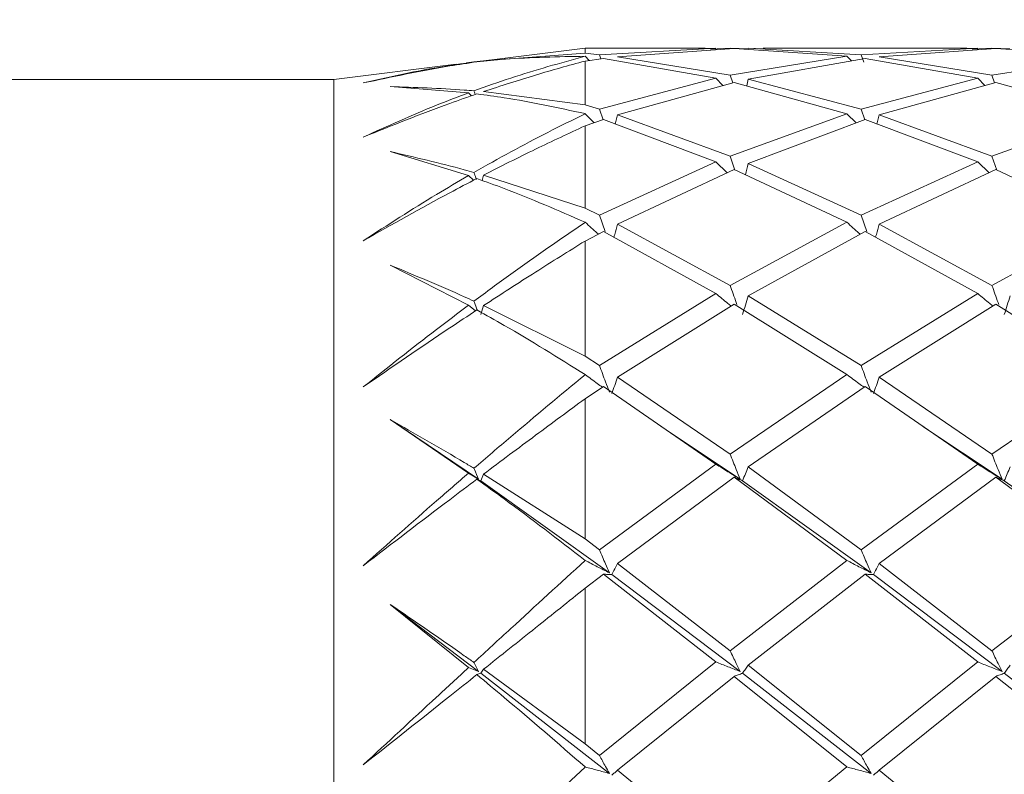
# Model space of a CAD drawing. Header units: millimetres. Extents: x 13381 to 13678, y 211 to 627.
# Tile 47 of 51: x 13611 to 13619, y 582 to 588. Entities that reach past the tile are written whole.
import ezdxf

# ---------------------------------------------------------------- set-up
doc = ezdxf.new("R2010")
doc.units = ezdxf.units.MM
doc.header["$LTSCALE"] = 0.3
doc.layers.add('标注', color=1, linetype='Continuous', lineweight=18)
doc.styles.get("Standard").update_dxf_attribs({"font": 'txt.shx', "width": 0.67, "oblique": 5, "bigfont": 'gbcbig.shx'})
doc.dimstyles.new('1', dxfattribs={"dimtxt": 2.5, "dimasz": 2, "dimexe": 0.8, "dimexo": 0, "dimgap": 1, "dimtad": 1, "dimdec": 1, "dimdsep": 46, "dimtxsty": 'Standard', "dimcen": 0, "dimclrd": 256, "dimclre": 256, "dimclrt": 256, "dimadec": 0, "dimazin": 0, "dimtfac": 1, "dimtdec": 1, "dimtmove": 0, "dimatfit": 3, "dimfxl": 0, "dimtzin": 0, "dimlwd": -1, "dimlwe": -1, "dimarcsym": 0})

# ---------------------------------------------------------------- blocks, each defined once
blk = doc.blocks.new('*D177')
at = {"layer": 'Defpoints', "color": 0}
for p in [(13617.0606, 602.2202), (13604.0086, 569.7202), (13640.2051, 569.7202)]:
    blk.add_point(p, dxfattribs=at)
at = {"layer": '标注'}
for p, q in [((13617.0606, 602.2202), (13641.0051, 602.2202)), ((13640.2051, 600.2202), (13640.2051, 571.7202)), ((13604.0086, 569.7202), (13641.0051, 569.7202))]:
    blk.add_line(p, q, dxfattribs=at)
for points in [[(13639.8718, 600.2202), (13640.5385, 600.2202), (13640.2051, 602.2202)], [(13639.8718, 571.7202), (13640.5385, 571.7202), (13640.2051, 569.7202)]]:
    blk.add_solid(points, dxfattribs=at)
at = {"layer": '标注', "insert": (13637.9551, 585.9702), "char_height": 2.5, "attachment_point": 5, "rotation": 90}
blk.add_mtext('32.5', dxfattribs=at)

msp = doc.modelspace()

# ---------------------------------------------------------------- linework, layer by layer
at = {"color": 7, "linetype": 'Continuous', "lineweight": 15}
for p, q in [((13614.7003, 587.6183), (13615.5086, 587.6786)), ((13615.5086, 587.7202), (13614.8311, 587.6355)), ((13616.4635, 587.7202), (13615.5086, 587.7202)), ((13615.5086, 587.6786), (13615.5086, 587.7202)), ((13615.6227, 587.6674), (13615.5088, 587.6786)), ((13616.5497, 587.7198), (13615.6227, 587.6674)), ((13615.635, 587.6347), (13615.6227, 587.6674)), ((13615.7668, 587.6514), (13616.6944, 587.7175)), ((13616.4635, 587.7166), (13616.5497, 587.7198)), ((13616.6631, 587.7202), (13616.5068, 587.7126)), ((13616.8063, 587.713), (13616.6631, 587.7202)), ((13616.6944, 587.7175), (13617.5928, 587.655)), ((13617.7057, 587.6674), (13616.8078, 587.7195)), ((13616.8078, 587.7195), (13616.9256, 587.7153)), ((13618.547, 587.7202), (13616.9256, 587.7202)), ((13618.6334, 587.7198), (13617.7057, 587.6674)), ((13617.7279, 587.6081), (13617.7057, 587.6674)), ((13617.8495, 587.6514), (13618.7781, 587.7175)), ((13618.547, 587.7166), (13618.6334, 587.7198)), ((13618.7468, 587.7202), (13618.5905, 587.7126)), ((13618.89, 587.713), (13618.7468, 587.7202)), ((13618.7781, 587.7175), (13619.6757, 587.655)), ((13614.4814, 587.5918), (13613.5086, 587.4702)), ((13614.5799, 587.6035), (13614.4817, 587.5887)), ((13614.6733, 587.6158), (13614.5646, 587.6022)), ((13614.5646, 587.6022), (13614.6241, 587.6095)), ((13614.6241, 587.6095), (13614.7002, 587.618)), ((13614.8313, 587.6337), (13614.7003, 587.6183)), ((13615.5086, 587.6173), (13615.6539, 587.6373)), ((13615.5086, 587.2685), (13615.5086, 587.6173)), ((13615.5096, 587.655), (13615.5416, 587.6218)), ((13615.6539, 587.6373), (13616.5497, 587.4801)), ((13616.6631, 587.5043), (13615.7668, 587.6514)), ((13617.5928, 587.655), (13616.6631, 587.5043)), ((13616.8078, 587.4732), (13617.7368, 587.6373)), ((13617.5928, 587.655), (13617.6283, 587.6181)), ((13617.7368, 587.6373), (13618.6334, 587.4801)), ((13618.7468, 587.5043), (13617.8495, 587.6514)), ((13619.6757, 587.655), (13618.7468, 587.5043)), ((13616.6846, 587.4445), (13616.6631, 587.5043)), ((13618.7683, 587.4445), (13618.7468, 587.5043)), ((13613.5086, 587.4702), (13604.0086, 587.4702)), ((13613.5086, 579.2161), (13613.5086, 587.4702)), ((13616.5497, 587.4801), (13615.6227, 587.2337)), ((13615.7668, 587.188), (13616.6944, 587.4473)), ((13616.5497, 587.4801), (13616.6058, 587.4225)), ((13616.6944, 587.4473), (13617.5928, 587.1981)), ((13616.8078, 587.4732), (13616.795, 587.4194)), ((13617.7057, 587.2337), (13616.8078, 587.4732)), ((13618.6334, 587.4801), (13617.7057, 587.2337)), ((13617.8495, 587.188), (13618.7781, 587.4473)), ((13618.6334, 587.4801), (13618.6895, 587.4225)), ((13618.7781, 587.4473), (13619.6757, 587.1981)), ((13614.5799, 587.3637), (13613.9566, 587.4142)), ((13614.5799, 587.3637), (13614.6039, 587.3402)), ((13614.7003, 587.3734), (13615.5086, 587.2685)), ((13615.6227, 587.2337), (13615.5088, 587.2685)), ((13615.5096, 587.1981), (13615.5815, 587.126)), ((13615.6518, 587.15), (13615.6227, 587.2337)), ((13615.7668, 587.188), (13615.7489, 587.115)), ((13616.6631, 586.8602), (13615.7668, 587.188)), ((13617.5928, 587.1981), (13616.6631, 586.8602)), ((13617.5928, 587.1981), (13617.6663, 587.1242)), ((13617.7347, 587.15), (13617.7057, 587.2337)), ((13617.8495, 587.188), (13617.8316, 587.1151)), ((13618.7468, 586.8602), (13617.8495, 587.188)), ((13619.6757, 587.1981), (13618.7468, 586.8602)), ((13615.5086, 587.1011), (13615.6539, 587.1507)), ((13615.6539, 587.1507), (13616.5497, 586.8137)), ((13616.8078, 586.8007), (13617.7368, 587.1507)), ((13617.7368, 587.1507), (13618.6334, 586.8137)), ((13615.5086, 586.4462), (13615.5086, 587.1011)), ((13614.5799, 586.7053), (13613.9566, 586.8969)), ((13616.5497, 586.8137), (13615.6227, 586.3902)), ((13616.5497, 586.8137), (13616.6401, 586.7273)), ((13616.7013, 586.7495), (13616.6631, 586.8602)), ((13617.7057, 586.3902), (13616.8078, 586.8007)), ((13618.6334, 586.8137), (13617.7057, 586.3902)), ((13618.6334, 586.8137), (13618.7238, 586.7273)), ((13618.785, 586.7495), (13618.7468, 586.8602)), ((13615.7668, 586.3179), (13616.6944, 586.7527)), ((13616.6944, 586.7527), (13617.5928, 586.3337)), ((13617.8495, 586.3179), (13618.7781, 586.7527)), ((13618.7781, 586.7527), (13619.6757, 586.3337)), ((13614.5799, 586.7053), (13614.6207, 586.6678)), ((13614.7003, 586.7091), (13614.6889, 586.6666)), ((13614.7003, 586.7091), (13615.5086, 586.4462)), ((13615.6227, 586.3902), (13615.5088, 586.4461)), ((13615.6678, 586.26), (13615.6227, 586.3902)), ((13617.5928, 586.3337), (13616.6631, 585.8318)), ((13617.7506, 586.26), (13617.7057, 586.3902)), ((13619.6757, 586.3337), (13618.7468, 585.8318)), ((13615.5086, 586.1842), (13615.6539, 586.2601)), ((13615.6539, 586.2601), (13616.5497, 585.7662)), ((13616.6631, 585.8318), (13615.7668, 586.3179)), ((13616.8078, 585.7479), (13617.7368, 586.2601)), ((13617.7368, 586.2601), (13618.6334, 585.7662)), ((13618.7468, 585.8318), (13617.8495, 586.3179)), ((13615.5086, 585.2678), (13615.5086, 586.1842)), ((13614.5799, 585.673), (13613.9566, 585.9928)), ((13616.5497, 585.7662), (13615.6227, 585.1944)), ((13617.7057, 585.1944), (13616.8078, 585.7479)), ((13618.6334, 585.7662), (13617.7057, 585.1944)), ((13614.5799, 585.673), (13614.6361, 585.6286)), ((13614.7003, 585.6708), (13614.6777, 585.5998)), ((13614.7003, 585.6708), (13615.5086, 585.2678)), ((13615.7668, 585.1004), (13616.6944, 585.6811)), ((13616.6944, 585.6811), (13617.5928, 585.1209)), ((13617.8495, 585.1004), (13618.7781, 585.6811)), ((13618.7781, 585.6811), (13619.6757, 585.1209)), ((13615.6227, 585.1944), (13615.5088, 585.2677)), ((13616.6631, 584.4891), (13615.7668, 585.1004)), ((13617.5928, 585.1209), (13616.6631, 584.4891)), ((13618.7468, 584.4891), (13617.8495, 585.1004)), ((13619.6757, 585.1209), (13618.7468, 584.4891)), ((13615.5086, 584.929), (13615.6539, 585.0259)), ((13615.6539, 585.0259), (13616.5497, 584.4089)), ((13616.8078, 584.3866), (13617.7368, 585.0259)), ((13617.7368, 585.0259), (13618.6334, 584.4089)), ((13615.5086, 583.8135), (13615.5086, 584.929)), ((13614.5799, 584.3373), (13613.9566, 584.7634)), ((13614.6594, 584.289), (13613.9566, 584.7634)), ((13616.7431, 584.289), (13616.1149, 584.7075)), ((13618.8268, 584.289), (13618.198, 584.7075)), ((13616.5497, 584.4089), (13615.6227, 583.7278)), ((13617.7057, 583.7278), (13616.8078, 584.3866)), ((13618.6334, 584.4089), (13617.7057, 583.7278)), ((13614.5799, 584.3373), (13614.6594, 584.289)), ((13614.6777, 584.2763), (13614.6473, 584.2893)), ((13614.7003, 584.3292), (13614.6777, 584.2763)), ((13614.7003, 584.3292), (13615.5086, 583.8135)), ((13615.7668, 583.6185), (13616.6944, 584.3055)), ((13616.6944, 584.3055), (13617.5928, 583.6423)), ((13617.8495, 583.6185), (13618.7781, 584.3055)), ((13618.7781, 584.3055), (13619.6757, 583.6423)), ((13615.7024, 583.5436), (13614.6777, 584.2763)), ((13617.7852, 583.5436), (13616.7614, 584.2763)), ((13619.8679, 583.5436), (13618.8451, 584.2763)), ((13615.6227, 583.7278), (13615.5088, 583.8134)), ((13616.6631, 582.9236), (13615.7668, 583.6185)), ((13617.5928, 583.6423), (13616.6631, 582.9236)), ((13618.7468, 582.9236), (13617.8495, 583.6185)), ((13619.6757, 583.6423), (13618.7468, 582.9236)), ((13615.5086, 583.421), (13615.6539, 583.5324)), ((13615.6539, 583.5324), (13616.5497, 582.8342)), ((13616.7431, 582.7586), (13615.7206, 583.5302)), ((13616.8078, 582.8095), (13617.7368, 583.5324)), ((13617.7368, 583.5324), (13618.6334, 582.8342)), ((13618.8268, 582.7586), (13617.8034, 583.5302)), ((13615.5086, 582.1825), (13615.5086, 583.421)), ((13614.5799, 582.7892), (13613.9566, 583.2925)), ((13614.6594, 582.7586), (13613.9566, 583.2925)), ((13616.5497, 582.8342), (13615.6227, 582.0902)), ((13617.7057, 582.0902), (13616.8078, 582.8095)), ((13618.6334, 582.8342), (13617.7057, 582.0902)), ((13614.5799, 582.7892), (13614.6594, 582.7586)), ((13614.6777, 582.7445), (13614.6473, 582.7334)), ((13614.7003, 582.7757), (13614.6777, 582.7445)), ((13615.7024, 581.9472), (13614.6777, 582.7445)), ((13614.7003, 582.7757), (13615.5086, 582.1825)), ((13617.7852, 581.9472), (13616.7614, 582.7445)), ((13619.8679, 581.9472), (13618.8451, 582.7445)), ((13615.7668, 581.9732), (13616.6944, 582.7197)), ((13616.6944, 582.7197), (13617.5928, 581.9986)), ((13617.8495, 581.9732), (13618.7781, 582.7197)), ((13618.7781, 582.7197), (13619.6757, 581.9986)), ((13615.6227, 582.0902), (13615.5086, 582.1825)), ((13615.5086, 581.9978), (13615.5086, 581.9994)), ((13615.5086, 581.9994), (13615.5096, 581.9986)), ((13615.5096, 581.9986), (13615.5086, 581.9978)), ((13616.6631, 581.242), (13615.7668, 581.9732)), ((13617.5928, 581.9986), (13616.6631, 581.242)), ((13618.7468, 581.242), (13617.8495, 581.9732))]:
    msp.add_line(p, q, dxfattribs=at)
for points, knots in [([(13614.6473, 587.6109), (13614.5752, 587.6002), (13614.2743, 587.5556), (13613.9724, 587.4913), (13613.7428, 587.4425)], [0, 0, 0, 0, 0.2396062, 1, 1, 1, 1]), ([(13613.7428, 587.4425), (13613.937, 587.4868), (13614.2162, 587.5505), (13614.495, 587.5912), (13614.5799, 587.6035)], [0, 0, 0, 0, 0.695326, 1, 1, 1, 1]), ([(13614.6241, 587.38), (13614.7217, 587.4148), (13615.0172, 587.5201), (13615.3115, 587.6008), (13615.5086, 587.6549)], [0, 0, 0, 0, 0.330342, 1, 1, 1, 1]), ([(13615.5086, 587.6551), (13615.2944, 587.6513), (13615.0078, 587.6463), (13614.7199, 587.618), (13614.6473, 587.6109)], [0, 0, 0, 0, 0.747701, 1, 1, 1, 1]), ([(13615.5086, 587.6173), (13615.3774, 587.5813), (13615.1087, 587.5074), (13614.8385, 587.4188), (13614.7003, 587.3734)], [0, 0, 0, 0, 0.488396, 1, 1, 1, 1]), ([(13613.7428, 587.0119), (13613.937, 587.0998), (13614.2162, 587.2262), (13614.495, 587.3316), (13614.5799, 587.3637)], [0, 0, 0, 0, 0.695327, 1, 1, 1, 1]), ([(13614.6473, 587.3554), (13614.5752, 587.3304), (13614.2743, 587.2262), (13613.9724, 587.1045), (13613.7428, 587.0119)], [0, 0, 0, 0, 0.239607, 1, 1, 1, 1]), ([(13613.9566, 587.4142), (13614.1536, 587.4076), (13614.3763, 587.4001), (13614.5985, 587.3821), (13614.6241, 587.38)], [0, 0, 0, 0, 0.88497, 1, 1, 1, 1]), ([(13614.6349, 587.351), (13614.6325, 587.3573), (13614.6289, 587.3669), (13614.6253, 587.3766), (13614.6241, 587.38)], [0, 0, 0, 0, 0.646302, 1, 1, 1, 1]), ([(13615.5086, 587.1984), (13615.2944, 587.2447), (13615.0078, 587.3068), (13614.7199, 587.3456), (13614.6473, 587.3554)], [0, 0, 0, 0, 0.747698, 1, 1, 1, 1]), ([(13614.6241, 586.7307), (13614.7217, 586.786), (13615.0172, 586.9534), (13615.3115, 587.0997), (13615.5086, 587.1977)], [0, 0, 0, 0, 0.330341, 1, 1, 1, 1]), ([(13615.5086, 587.1011), (13615.3774, 587.0404), (13615.1087, 586.9159), (13614.8385, 586.7791), (13614.7003, 586.7091)], [0, 0, 0, 0, 0.488393, 1, 1, 1, 1]), ([(13613.9566, 586.8969), (13614.1536, 586.8512), (13614.3763, 586.7996), (13614.5985, 586.7378), (13614.6241, 586.7307)], [0, 0, 0, 0, 0.884972, 1, 1, 1, 1]), ([(13616.8078, 586.8007), (13616.8003, 586.7713), (13616.7927, 586.7414), (13616.7846, 586.7114), (13616.7844, 586.7108)], [0, 0, 0, 0, 0.9783208, 1, 1, 1, 1]), ([(13614.6441, 586.6749), (13614.6386, 586.6899), (13614.6319, 586.7085), (13614.6253, 586.7272), (13614.6241, 586.7307)], [0, 0, 0, 0, 0.808727, 1, 1, 1, 1]), ([(13613.7428, 586.1866), (13613.937, 586.3121), (13614.2162, 586.4926), (13614.495, 586.6556), (13614.5799, 586.7053)], [0, 0, 0, 0, 0.695327, 1, 1, 1, 1]), ([(13614.6473, 586.6818), (13614.5752, 586.6442), (13614.2743, 586.4875), (13613.9724, 586.3166), (13613.7428, 586.1866)], [0, 0, 0, 0, 0.239606, 1, 1, 1, 1]), ([(13615.5086, 586.3342), (13615.2944, 586.4276), (13615.0078, 586.5525), (13614.7199, 586.6557), (13614.6473, 586.6818)], [0, 0, 0, 0, 0.747699, 1, 1, 1, 1]), ([(13614.6241, 585.7059), (13614.7217, 585.778), (13615.0172, 585.996), (13615.3115, 586.198), (13615.5086, 586.3332)], [0, 0, 0, 0, 0.330341, 1, 1, 1, 1]), ([(13615.5096, 586.3337), (13615.5411, 586.3049), (13615.5758, 586.2732), (13615.6115, 586.2424), (13615.6147, 586.2396)], [0, 0, 0, 0, 0.909851, 1, 1, 1, 1]), ([(13617.5928, 586.3337), (13617.6243, 586.3049), (13617.6591, 586.273), (13617.695, 586.2419), (13617.6984, 586.2389)], [0, 0, 0, 0, 0.903208, 1, 1, 1, 1]), ([(13615.7668, 586.3179), (13615.7593, 586.2906), (13615.7498, 586.2559), (13615.7398, 586.2213), (13615.7376, 586.2139)], [0, 0, 0, 0, 0.785657, 1, 1, 1, 1]), ([(13617.8495, 586.3179), (13617.842, 586.2906), (13617.8325, 586.256), (13617.8225, 586.2214), (13617.8204, 586.214)], [0, 0, 0, 0, 0.786542, 1, 1, 1, 1]), ([(13615.5086, 586.1842), (13615.3774, 586.1028), (13615.1087, 585.9362), (13614.8385, 585.7606), (13614.7003, 585.6708)], [0, 0, 0, 0, 0.488395, 1, 1, 1, 1]), ([(13613.9566, 585.9928), (13614.1536, 585.9111), (13614.3763, 585.8189), (13614.5985, 585.7176), (13614.6241, 585.7059)], [0, 0, 0, 0, 0.884974, 1, 1, 1, 1]), ([(13616.7176, 585.679), (13616.7156, 585.6845), (13616.6967, 585.7353), (13616.679, 585.7863), (13616.6631, 585.8318)], [0, 0, 0, 0, 0.108332, 1, 1, 1, 1]), ([(13618.8013, 585.679), (13618.7993, 585.6845), (13618.7805, 585.7352), (13618.7627, 585.7863), (13618.7468, 585.8318)], [0, 0, 0, 0, 0.108363, 1, 1, 1, 1]), ([(13614.6499, 585.6359), (13614.6425, 585.6558), (13614.6338, 585.6791), (13614.6253, 585.7025), (13614.6241, 585.7059)], [0, 0, 0, 0, 0.851819, 1, 1, 1, 1]), ([(13616.5497, 585.7662), (13616.5814, 585.7398), (13616.6215, 585.7064), (13616.6628, 585.6737), (13616.6716, 585.6668)], [0, 0, 0, 0, 0.788653, 1, 1, 1, 1]), ([(13616.8078, 585.7479), (13616.8003, 585.7232), (13616.7851, 585.6738), (13616.7693, 585.6245), (13616.7614, 585.5998)], [0, 0, 0, 0, 0.499995, 1, 1, 1, 1]), ([(13618.6334, 585.7662), (13618.665, 585.7398), (13618.7052, 585.7064), (13618.7465, 585.6737), (13618.7553, 585.6668)], [0, 0, 0, 0, 0.788656, 1, 1, 1, 1]), ([(13618.8916, 585.7479), (13618.884, 585.7232), (13618.8689, 585.6738), (13618.853, 585.6245), (13618.8451, 585.5998)], [0, 0, 0, 0, 0.499995, 1, 1, 1, 1]), ([(13613.7428, 585.0229), (13613.937, 585.1774), (13614.2162, 585.3997), (13614.495, 585.6092), (13614.5799, 585.673)], [0, 0, 0, 0, 0.695326, 1, 1, 1, 1]), ([(13614.6473, 585.636), (13614.5752, 585.5884), (13614.2743, 585.3899), (13613.9724, 585.1814), (13613.7428, 585.0229)], [0, 0, 0, 0, 0.239604, 1, 1, 1, 1]), ([(13615.5086, 585.1215), (13615.2944, 585.2556), (13615.0078, 585.4348), (13614.7199, 585.5955), (13614.6473, 585.636)], [0, 0, 0, 0, 0.747699, 1, 1, 1, 1]), ([(13615.7024, 584.9818), (13615.6918, 585.0091), (13615.6645, 585.0797), (13615.6386, 585.1508), (13615.6227, 585.1944)], [0, 0, 0, 0, 0.386186, 1, 1, 1, 1]), ([(13617.7852, 584.9818), (13617.7746, 585.0091), (13617.7473, 585.0797), (13617.7215, 585.1508), (13617.7057, 585.1944)], [0, 0, 0, 0, 0.386267, 1, 1, 1, 1]), ([(13614.6241, 584.3754), (13614.7217, 584.4593), (13615.0172, 584.7132), (13615.3115, 584.957), (13615.5086, 585.1203)], [0, 0, 0, 0, 0.330341, 1, 1, 1, 1]), ([(13615.5096, 585.1209), (13615.5412, 585.0974), (13615.5863, 585.0639), (13615.6329, 585.031), (13615.6468, 585.0212)], [0, 0, 0, 0, 0.6995884, 1, 1, 1, 1]), ([(13615.7668, 585.1004), (13615.7593, 585.0787), (13615.7442, 585.0352), (13615.7285, 584.9918), (13615.7206, 584.9701)], [0, 0, 0, 0, 0.500001, 1, 1, 1, 1]), ([(13617.5928, 585.1209), (13617.6243, 585.0974), (13617.6694, 585.0638), (13617.7159, 585.031), (13617.7298, 585.0211)], [0, 0, 0, 0, 0.699049, 1, 1, 1, 1]), ([(13617.8495, 585.1004), (13617.8419, 585.0787), (13617.8269, 585.0352), (13617.8112, 584.9918), (13617.8034, 584.9701)], [0, 0, 0, 0, 0.500002, 1, 1, 1, 1]), ([(13615.5086, 584.929), (13615.3774, 584.8326), (13615.1087, 584.6351), (13614.8385, 584.4327), (13614.7003, 584.3292)], [0, 0, 0, 0, 0.488393, 1, 1, 1, 1]), ([(13613.9566, 584.7634), (13614.1536, 584.6513), (13614.3763, 584.5247), (13614.5985, 584.3908), (13614.6241, 584.3754)], [0, 0, 0, 0, 0.884976, 1, 1, 1, 1]), ([(13616.7431, 584.289), (13616.7325, 584.3146), (13616.705, 584.3812), (13616.679, 584.448), (13616.6631, 584.4891)], [0, 0, 0, 0, 0.3860052, 1, 1, 1, 1]), ([(13618.8268, 584.289), (13618.8162, 584.3146), (13618.7887, 584.3812), (13618.7627, 584.448), (13618.7468, 584.4891)], [0, 0, 0, 0, 0.386003, 1, 1, 1, 1]), ([(13614.6594, 584.289), (13614.6488, 584.3146), (13614.6369, 584.3434), (13614.6253, 584.3723), (13614.6241, 584.3754)], [0, 0, 0, 0, 0.891605, 1, 1, 1, 1]), ([(13616.5497, 584.4089), (13616.5815, 584.3887), (13616.6449, 584.3483), (13616.7104, 584.3087), (13616.7431, 584.289)], [0, 0, 0, 0, 0.499909, 1, 1, 1, 1]), ([(13616.8078, 584.3866), (13616.8003, 584.3682), (13616.7851, 584.3314), (13616.7693, 584.2947), (13616.7614, 584.2763)], [0, 0, 0, 0, 0.499977, 1, 1, 1, 1]), ([(13618.6334, 584.4089), (13618.6651, 584.3887), (13618.7286, 584.3483), (13618.7941, 584.3087), (13618.8268, 584.289)], [0, 0, 0, 0, 0.499897, 1, 1, 1, 1]), ([(13618.8916, 584.3866), (13618.884, 584.3682), (13618.8689, 584.3314), (13618.853, 584.2947), (13618.8451, 584.2763)], [0, 0, 0, 0, 0.499977, 1, 1, 1, 1]), ([(13613.7428, 583.6001), (13613.937, 583.7731), (13614.2162, 584.0219), (13614.495, 584.2636), (13614.5799, 584.3373)], [0, 0, 0, 0, 0.695328, 1, 1, 1, 1]), ([(13614.6473, 584.2893), (13614.5752, 584.2349), (13614.2743, 584.0081), (13613.9724, 583.7763), (13613.7428, 583.6001)], [0, 0, 0, 0, 0.239605, 1, 1, 1, 1]), ([(13615.5086, 583.643), (13615.2944, 583.8085), (13615.0078, 584.0299), (13614.7199, 584.237), (13614.6473, 584.2893)], [0, 0, 0, 0, 0.747699, 1, 1, 1, 1]), ([(13616.7614, 584.2763), (13616.75, 584.2811), (13616.7271, 584.2908), (13616.7053, 584.3006), (13616.6944, 584.3055)], [0, 0, 0, 0, 0.4999807, 1, 1, 1, 1]), ([(13618.8451, 584.2763), (13618.8337, 584.2811), (13618.8108, 584.2908), (13618.789, 584.3006), (13618.7781, 584.3055)], [0, 0, 0, 0, 0.499975, 1, 1, 1, 1]), ([(13615.7024, 583.5436), (13615.6918, 583.5673), (13615.6645, 583.6285), (13615.6386, 583.69), (13615.6227, 583.7278)], [0, 0, 0, 0, 0.386183, 1, 1, 1, 1]), ([(13617.7852, 583.5436), (13617.7746, 583.5673), (13617.7473, 583.6285), (13617.7215, 583.69), (13617.7057, 583.7278)], [0, 0, 0, 0, 0.38627, 1, 1, 1, 1]), ([(13614.6241, 582.8299), (13614.7217, 582.9199), (13615.0172, 583.1923), (13615.3115, 583.4613), (13615.5086, 583.6415)], [0, 0, 0, 0, 0.33034, 1, 1, 1, 1]), ([(13615.5096, 583.6423), (13615.5413, 583.6257), (13615.6046, 583.5925), (13615.6698, 583.5599), (13615.7024, 583.5436)], [0, 0, 0, 0, 0.499895, 1, 1, 1, 1]), ([(13615.7668, 583.6185), (13615.7593, 583.6038), (13615.7442, 583.5743), (13615.7285, 583.5449), (13615.7206, 583.5302)], [0, 0, 0, 0, 0.4999754, 1, 1, 1, 1]), ([(13617.5928, 583.6423), (13617.6244, 583.6257), (13617.6876, 583.5925), (13617.7526, 583.5599), (13617.7852, 583.5436)], [0, 0, 0, 0, 0.499914, 1, 1, 1, 1]), ([(13617.8495, 583.6185), (13617.8419, 583.6038), (13617.8269, 583.5743), (13617.8112, 583.5449), (13617.8034, 583.5302)], [0, 0, 0, 0, 0.499979, 1, 1, 1, 1]), ([(13615.7206, 583.5302), (13615.7092, 583.5305), (13615.6865, 583.5312), (13615.6648, 583.532), (13615.6539, 583.5324)], [0, 0, 0, 0, 0.4999734, 1, 1, 1, 1]), ([(13617.8034, 583.5302), (13617.792, 583.5305), (13617.7693, 583.5312), (13617.7476, 583.532), (13617.7368, 583.5324)], [0, 0, 0, 0, 0.499967, 1, 1, 1, 1]), ([(13615.5086, 583.421), (13615.3774, 583.3161), (13615.1087, 583.1013), (13614.8385, 582.8859), (13614.7003, 582.7757)], [0, 0, 0, 0, 0.488394, 1, 1, 1, 1]), ([(13613.9566, 583.2925), (13614.1536, 583.1577), (13614.3763, 583.0054), (13614.5985, 582.848), (13614.6241, 582.8299)], [0, 0, 0, 0, 0.884971, 1, 1, 1, 1]), ([(13616.7431, 582.7586), (13616.7325, 582.7798), (13616.705, 582.8346), (13616.679, 582.8897), (13616.6631, 582.9236)], [0, 0, 0, 0, 0.386023, 1, 1, 1, 1]), ([(13618.8268, 582.7586), (13618.8162, 582.7798), (13618.7887, 582.8346), (13618.7627, 582.8897), (13618.7468, 582.9236)], [0, 0, 0, 0, 0.386021, 1, 1, 1, 1]), ([(13614.6594, 582.7586), (13614.6488, 582.7798), (13614.6369, 582.8035), (13614.6253, 582.8273), (13614.6241, 582.8299)], [0, 0, 0, 0, 0.891561, 1, 1, 1, 1]), ([(13616.5497, 582.8342), (13616.5815, 582.8215), (13616.6449, 582.7961), (13616.7104, 582.7711), (13616.7431, 582.7586)], [0, 0, 0, 0, 0.499901, 1, 1, 1, 1]), ([(13616.8078, 582.8095), (13616.8003, 582.7986), (13616.7851, 582.777), (13616.7693, 582.7554), (13616.7614, 582.7445)], [0, 0, 0, 0, 0.499993, 1, 1, 1, 1]), ([(13618.6334, 582.8342), (13618.6651, 582.8215), (13618.7286, 582.7961), (13618.7941, 582.7711), (13618.8268, 582.7586)], [0, 0, 0, 0, 0.499889, 1, 1, 1, 1]), ([(13618.8916, 582.8095), (13618.884, 582.7986), (13618.8689, 582.777), (13618.853, 582.7554), (13618.8451, 582.7445)], [0, 0, 0, 0, 0.499993, 1, 1, 1, 1]), ([(13613.7428, 582.015), (13613.937, 582.1948), (13614.2162, 582.4533), (13614.495, 582.7107), (13614.5799, 582.7892)], [0, 0, 0, 0, 0.695327, 1, 1, 1, 1]), ([(13614.6473, 582.7334), (13614.5752, 582.676), (13614.2743, 582.4363), (13613.9724, 582.197), (13613.7428, 582.015)], [0, 0, 0, 0, 0.239605, 1, 1, 1, 1]), ([(13615.5086, 581.9994), (13615.2944, 582.1851), (13615.0078, 582.4335), (13614.7199, 582.673), (13614.6473, 582.7334)], [0, 0, 0, 0, 0.7477, 1, 1, 1, 1]), ([(13616.7614, 582.7445), (13616.75, 582.7404), (13616.7271, 582.7321), (13616.7053, 582.7238), (13616.6944, 582.7197)], [0, 0, 0, 0, 0.499969, 1, 1, 1, 1]), ([(13618.8451, 582.7445), (13618.8337, 582.7404), (13618.8108, 582.7321), (13618.789, 582.7238), (13618.7781, 582.7197)], [0, 0, 0, 0, 0.499964, 1, 1, 1, 1]), ([(13615.7024, 581.9472), (13615.6918, 581.9656), (13615.6645, 582.0132), (13615.6386, 582.0609), (13615.6227, 582.0902)], [0, 0, 0, 0, 0.386176, 1, 1, 1, 1]), ([(13617.7852, 581.9472), (13617.7746, 581.9656), (13617.7473, 582.0132), (13617.7215, 582.0609), (13617.7057, 582.0902)], [0, 0, 0, 0, 0.386276, 1, 1, 1, 1]), ([(13614.6241, 581.1747), (13614.7217, 581.2647), (13615.0172, 581.537), (13615.3115, 581.813), (13615.5086, 581.9978)], [0, 0, 0, 0, 0.33034, 1, 1, 1, 1]), ([(13615.5096, 581.9986), (13615.5413, 581.99), (13615.6046, 581.9728), (13615.6698, 581.9557), (13615.7024, 581.9472)], [0, 0, 0, 0, 0.4999, 1, 1, 1, 1]), ([(13615.7668, 581.9732), (13615.7593, 581.9665), (13615.7442, 581.953), (13615.7285, 581.9395), (13615.7206, 581.9328)], [0, 0, 0, 0, 0.500004, 1, 1, 1, 1]), ([(13617.5928, 581.9986), (13617.6244, 581.99), (13617.6876, 581.9728), (13617.7526, 581.9557), (13617.7852, 581.9472)], [0, 0, 0, 0, 0.499903, 1, 1, 1, 1]), ([(13617.8495, 581.9732), (13617.8419, 581.9665), (13617.8269, 581.953), (13617.8112, 581.9395), (13617.8034, 581.9328)], [0, 0, 0, 0, 0.499973, 1, 1, 1, 1])]:
    msp.add_open_spline(points, degree=3, knots=knots, dxfattribs=at)

# ---------------------------------------------------------------- dimensions: what is measured, and where the dimension line sits
at = {"layer": '标注'}
dim = msp.add_linear_dim(base=(13640.2051, 569.7202), p1=(13617.0606, 602.2202), p2=(13604.0086, 569.7202), angle=90, dimstyle='1', dxfattribs=at)
dim.commit()
dim.dimension.update_dxf_attribs({"geometry": '*D177', "text_midpoint": (13637.9551, 585.9702)})

doc.saveas('drawing.dxf')
